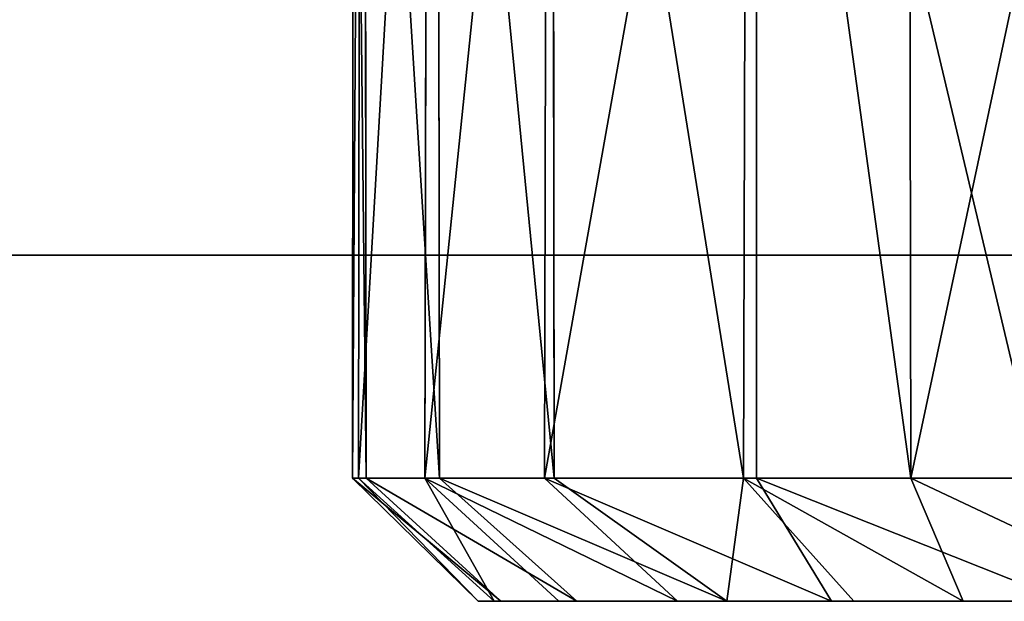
# Model space of a CAD drawing. Extents: x 0 to 35.8, y 0 to 27.5.
# Tile 202 of 256: x 29.468 to 30.082, y 0.707 to 1.07. Entities that reach past the tile are written whole.
import ezdxf

# ---------------------------------------------------------------- set-up
doc = ezdxf.new("R2010")
doc.units = 0
doc.header["$MEASUREMENT"] = 0
doc.layers.get('0').update_dxf_attribs({"color": 13, "linetype": 'CONTINUOUS'})
doc.layers.add('HDI8056C_KNOBS_-_4_1', color=252, linetype='CONTINUOUS')
doc.layers.add('RGM8058UC_-_BODY', color=252, linetype='CONTINUOUS')

# ---------------------------------------------------------------- blocks, each defined once
blk = doc.blocks.new('RGM8658UC_TRADECAD_V06_DXF')
at = {"layer": 'HDI8056C_KNOBS_-_4_1', "color": 0}
for p, q in [((29.6756, 0.7841, 2.9401), (29.6761, 1.5272, 2.9388)), ((29.6756, 0.7841, 2.9401), (29.6761, 1.5272, 2.9388)), ((29.6802, 1.5272, 2.7938), (29.6792, 0.7841, 2.7947)), ((29.6802, 1.5272, 2.7938), (29.6792, 0.7841, 2.7947)), ((29.6841, 0.7841, 3.0984), (29.6831, 1.5272, 3.0963)), ((29.6841, 0.7841, 3.0984), (29.6831, 1.5272, 3.0963)), ((29.7205, 0.7841, 2.6179), (29.7222, 1.5272, 2.6173)), ((29.7205, 0.7841, 2.6179), (29.7222, 1.5272, 2.6173)), ((29.7288, 1.5272, 3.2554), (29.7297, 0.7841, 3.2561)), ((29.7288, 1.5272, 3.2554), (29.7297, 0.7841, 3.2561)), ((29.7969, 1.5271, 2.4296), (29.7953, 0.7841, 2.4289)), ((29.7969, 1.5271, 2.4296), (29.7953, 0.7841, 2.4289)), ((29.8013, 0.7841, 3.418), (29.8004, 1.5272, 3.4186)), ((29.8013, 0.7841, 3.418), (29.8004, 1.5272, 3.4186)), ((29.9214, 1.5272, 3.5826), (29.9193, 0.7841, 3.5797)), ((29.9214, 1.5272, 3.5826), (29.9193, 0.7841, 3.5797)), ((29.9275, 1.5272, 2.2412), (29.9274, 0.7841, 2.2465)), ((29.9275, 1.5272, 2.2412), (29.9274, 0.7841, 2.2465)), ((30.0236, 0.7841, 3.6796), (30.0225, 1.5272, 3.6785)), ((30.0236, 0.7841, 3.6796), (30.0225, 1.5272, 3.6785)), ((29.6841, 0.7841, 3.0984), (29.6756, 0.7841, 2.9401)), ((29.6792, 0.7841, 2.7947), (29.6756, 0.7841, 2.9401)), ((29.6756, 0.7841, 2.9401), (29.7538, 0.7073, 2.9153)), ((29.6792, 0.7841, 2.7947), (29.6756, 0.7841, 2.9401)), ((29.6756, 0.7841, 2.9401), (29.7538, 0.7073, 2.9153)), ((29.6841, 0.7841, 3.0984), (29.6756, 0.7841, 2.9401)), ((29.6792, 0.7841, 2.7947), (29.7205, 0.7841, 2.6179)), ((29.7638, 0.7073, 2.7671), (29.6792, 0.7841, 2.7947)), ((29.6792, 0.7841, 2.7947), (29.7205, 0.7841, 2.6179)), ((29.7638, 0.7073, 2.7671), (29.6792, 0.7841, 2.7947)), ((29.7297, 0.7841, 3.2561), (29.6841, 0.7841, 3.0984)), ((29.7297, 0.7841, 3.2561), (29.6841, 0.7841, 3.0984)), ((29.768, 0.7073, 3.0658), (29.6841, 0.7841, 3.0984)), ((29.768, 0.7073, 3.0658), (29.6841, 0.7841, 3.0984)), ((29.7205, 0.7841, 2.6179), (29.7953, 0.7841, 2.4289)), ((29.7205, 0.7841, 2.6179), (29.8041, 0.7073, 2.6034)), ((29.7205, 0.7841, 2.6179), (29.7953, 0.7841, 2.4289)), ((29.7205, 0.7841, 2.6179), (29.8041, 0.7073, 2.6034)), ((29.8013, 0.7841, 3.418), (29.7297, 0.7841, 3.2561)), ((29.7297, 0.7841, 3.2561), (29.8154, 0.7073, 3.2384)), ((29.7297, 0.7841, 3.2561), (29.8154, 0.7073, 3.2384)), ((29.8013, 0.7841, 3.418), (29.7297, 0.7841, 3.2561)), ((29.7953, 0.7841, 2.4289), (29.9274, 0.7841, 2.2465)), ((29.8782, 0.7073, 2.4524), (29.7953, 0.7841, 2.4289)), ((29.7953, 0.7841, 2.4289), (29.9274, 0.7841, 2.2465)), ((29.8782, 0.7073, 2.4524), (29.7953, 0.7841, 2.4289)), ((29.9193, 0.7841, 3.5797), (29.8013, 0.7841, 3.418)), ((29.9193, 0.7841, 3.5797), (29.8013, 0.7841, 3.418)), ((29.909, 0.7073, 3.4186), (29.8013, 0.7841, 3.418)), ((29.909, 0.7073, 3.4186), (29.8013, 0.7841, 3.418)), ((30.0236, 0.7841, 3.6796), (29.9193, 0.7841, 3.5797)), ((30.0236, 0.7841, 3.6796), (29.9193, 0.7841, 3.5797)), ((29.9193, 0.7841, 3.5797), (29.9881, 0.7073, 3.5194)), ((29.9193, 0.7841, 3.5797), (29.9881, 0.7073, 3.5194)), ((29.9274, 0.7841, 2.2465), (30.1036, 0.7841, 2.0889)), ((29.9274, 0.7841, 2.2465), (30.1036, 0.7841, 2.0889)), ((29.9274, 0.7841, 2.2465), (29.9741, 0.7073, 2.3124)), ((29.9274, 0.7841, 2.2465), (29.9741, 0.7073, 2.3124)), ((30.1809, 0.7841, 3.7921), (30.0236, 0.7841, 3.6796)), ((30.0562, 0.7073, 3.5848), (30.0236, 0.7841, 3.6796)), ((30.0562, 0.7073, 3.5848), (30.0236, 0.7841, 3.6796)), ((30.1809, 0.7841, 3.7921), (30.0236, 0.7841, 3.6796)), ((29.9378, 0.7073, 2.8492), (29.7538, 0.7073, 2.9153)), ((29.7538, 0.7073, 2.9153), (29.768, 0.7073, 3.0658)), ((29.9378, 0.7073, 2.8492), (29.7538, 0.7073, 2.9153)), ((29.7638, 0.7073, 2.7671), (29.7538, 0.7073, 2.9153)), ((29.7638, 0.7073, 2.7671), (29.7538, 0.7073, 2.9153)), ((29.7538, 0.7073, 2.9153), (29.768, 0.7073, 3.0658)), ((29.9547, 0.7073, 2.6735), (29.7638, 0.7073, 2.7671)), ((29.7638, 0.7073, 2.7671), (29.8041, 0.7073, 2.6034)), ((29.9547, 0.7073, 2.6735), (29.7638, 0.7073, 2.7671)), ((29.7638, 0.7073, 2.7671), (29.8041, 0.7073, 2.6034)), ((29.768, 0.7073, 3.0658), (29.9382, 0.7073, 3.033)), ((29.768, 0.7073, 3.0658), (29.9382, 0.7073, 3.033)), ((29.768, 0.7073, 3.0658), (29.8154, 0.7073, 3.2384)), ((29.768, 0.7073, 3.0658), (29.8154, 0.7073, 3.2384)), ((29.8782, 0.7073, 2.4524), (29.8041, 0.7073, 2.6034)), ((29.8041, 0.7073, 2.6034), (29.9887, 0.7073, 2.4836)), ((29.8041, 0.7073, 2.6034), (29.9887, 0.7073, 2.4836)), ((29.8782, 0.7073, 2.4524), (29.8041, 0.7073, 2.6034)), ((29.9781, 0.7073, 3.2191), (29.8154, 0.7073, 3.2384)), ((29.8154, 0.7073, 3.2384), (29.909, 0.7073, 3.4186)), ((29.9781, 0.7073, 3.2191), (29.8154, 0.7073, 3.2384)), ((29.8154, 0.7073, 3.2384), (29.909, 0.7073, 3.4186)), ((29.9741, 0.7073, 2.3124), (29.8782, 0.7073, 2.4524)), ((29.9741, 0.7073, 2.3124), (29.8782, 0.7073, 2.4524)), ((30.0501, 0.7073, 3.4195), (29.909, 0.7073, 3.4186)), ((29.909, 0.7073, 3.4186), (29.9881, 0.7073, 3.5194)), ((30.0501, 0.7073, 3.4195), (29.909, 0.7073, 3.4186)), ((29.909, 0.7073, 3.4186), (29.9881, 0.7073, 3.5194)), ((30.1788, 0.7073, 2.7704), (29.9378, 0.7073, 2.8492)), ((29.9378, 0.7073, 2.8492), (29.9382, 0.7073, 3.033)), ((29.9378, 0.7073, 2.8492), (29.9382, 0.7073, 3.033)), ((30.1788, 0.7073, 2.7704), (29.9378, 0.7073, 2.8492)), ((29.9547, 0.7073, 2.6735), (29.9378, 0.7073, 2.8492)), ((29.9547, 0.7073, 2.6735), (29.9378, 0.7073, 2.8492)), ((29.9382, 0.7073, 3.033), (30.1922, 0.7073, 2.9881)), ((29.9781, 0.7073, 3.2191), (29.9382, 0.7073, 3.033)), ((29.9382, 0.7073, 3.033), (30.1922, 0.7073, 2.9881)), ((29.9781, 0.7073, 3.2191), (29.9382, 0.7073, 3.033)), ((30.1669, 0.7073, 2.5689), (29.9547, 0.7073, 2.6735)), ((29.9547, 0.7073, 2.6735), (29.9887, 0.7073, 2.4836)), ((30.1669, 0.7073, 2.5689), (29.9547, 0.7073, 2.6735)), ((29.9547, 0.7073, 2.6735), (29.9887, 0.7073, 2.4836)), ((30.1203, 0.7073, 2.1737), (29.9741, 0.7073, 2.3124)), ((29.9741, 0.7073, 2.3124), (29.9887, 0.7073, 2.4836)), ((29.9741, 0.7073, 2.3124), (29.9887, 0.7073, 2.4836)), ((30.1203, 0.7073, 2.1737), (29.9741, 0.7073, 2.3124)), ((30.192, 0.7073, 3.204), (29.9781, 0.7073, 3.2191)), ((29.9781, 0.7073, 3.2191), (30.0501, 0.7073, 3.4195)), ((29.9781, 0.7073, 3.2191), (30.0501, 0.7073, 3.4195)), ((30.192, 0.7073, 3.204), (29.9781, 0.7073, 3.2191)), ((29.9881, 0.7073, 3.5194), (30.0562, 0.7073, 3.5848)), ((29.9881, 0.7073, 3.5194), (30.0562, 0.7073, 3.5848)), ((29.9887, 0.7073, 2.4836), (30.1516, 0.7073, 2.3662)), ((29.9887, 0.7073, 2.4836), (30.1516, 0.7073, 2.3662)), ((30.0501, 0.7073, 3.4195), (30.1981, 0.7073, 3.4399)), ((30.0562, 0.7073, 3.5848), (30.0501, 0.7073, 3.4195)), ((30.0501, 0.7073, 3.4195), (30.1981, 0.7073, 3.4399)), ((30.0562, 0.7073, 3.5848), (30.0501, 0.7073, 3.4195)), ((30.0562, 0.7073, 3.5848), (30.1862, 0.7073, 3.6966)), ((30.0562, 0.7073, 3.5848), (30.1862, 0.7073, 3.6966))]:
    blk.add_line(p, q, dxfattribs=at)
at = {"layer": 'RGM8058UC_-_BODY', "color": 0}
for p, q in [((23.5753, 0.9231, 5.9479), (34.9324, 0.9231, 5.9479)), ((34.9324, 0.9231, 7.4867), (23.5753, 0.9231, 7.4867)), ((34.9324, 0.9231, 7.4867), (23.5753, 0.9231, 7.4867)), ((23.5753, 0.9231, 5.9479), (34.9324, 0.9231, 5.9479))]:
    blk.add_line(p, q, dxfattribs=at)
at = {"layer": 'HDI8056C_KNOBS_-_4_1', "color": 252}
mesh = blk.add_polyface(dxfattribs=at)
corners = [(29.6761, 1.5272, 2.9388), (29.6841, 0.7841, 3.0984), (29.6756, 0.7841, 2.9401), (29.6831, 1.5272, 3.0963)]
mesh.append_faces([[corners[k] for k in face] for face in [(0, 1, 2), (1, 0, 3)]], dxfattribs={"vtx0": -1, "color": 252})
mesh = blk.add_polyface(dxfattribs=at)
corners = [(29.6802, 1.5272, 2.7938), (29.6756, 0.7841, 2.9401), (29.6792, 0.7841, 2.7947), (29.6761, 1.5272, 2.9388)]
mesh.append_faces([[corners[k] for k in face] for face in [(0, 1, 2), (1, 0, 3)]], dxfattribs={"vtx0": -1, "color": 252})
mesh = blk.add_polyface(dxfattribs=at)
corners = [(29.7222, 1.5272, 2.6173), (29.6792, 0.7841, 2.7947), (29.7205, 0.7841, 2.6179), (29.6802, 1.5272, 2.7938)]
mesh.append_faces([[corners[k] for k in face] for face in [(0, 1, 2), (1, 0, 3)]], dxfattribs={"vtx0": -1, "color": 252})
mesh = blk.add_polyface(dxfattribs=at)
corners = [(29.6831, 1.5272, 3.0963), (29.7297, 0.7841, 3.2561), (29.6841, 0.7841, 3.0984), (29.7288, 1.5272, 3.2554)]
mesh.append_faces([[corners[k] for k in face] for face in [(0, 1, 2), (1, 0, 3)]], dxfattribs={"vtx0": -1, "color": 252})
mesh = blk.add_polyface(dxfattribs=at)
corners = [(29.7969, 1.5271, 2.4296), (29.7205, 0.7841, 2.6179), (29.7953, 0.7841, 2.4289), (29.7222, 1.5272, 2.6173)]
mesh.append_faces([[corners[k] for k in face] for face in [(0, 1, 2), (1, 0, 3)]], dxfattribs={"vtx0": -1, "color": 252})
mesh = blk.add_polyface(dxfattribs=at)
corners = [(29.7288, 1.5272, 3.2554), (29.8013, 0.7841, 3.418), (29.7297, 0.7841, 3.2561), (29.8004, 1.5272, 3.4186)]
mesh.append_faces([[corners[k] for k in face] for face in [(0, 1, 2), (1, 0, 3)]], dxfattribs={"vtx0": -1, "color": 252})
mesh = blk.add_polyface(dxfattribs=at)
corners = [(29.9275, 1.5272, 2.2412), (29.7953, 0.7841, 2.4289), (29.9274, 0.7841, 2.2465)]
mesh.append_faces([[corners[k] for k in face] for face in [(0, 1, 2)]], dxfattribs={"color": 252})
mesh = blk.add_polyface(dxfattribs=at)
corners = [(29.9275, 1.5272, 2.2412), (29.7969, 1.5271, 2.4296), (29.7953, 0.7841, 2.4289)]
mesh.append_faces([[corners[k] for k in face] for face in [(0, 1, 2)]], dxfattribs={"color": 252})
mesh = blk.add_polyface(dxfattribs=at)
corners = [(29.8004, 1.5272, 3.4186), (29.9193, 0.7841, 3.5797), (29.8013, 0.7841, 3.418), (29.9214, 1.5272, 3.5826)]
mesh.append_faces([[corners[k] for k in face] for face in [(0, 1, 2), (1, 0, 3)]], dxfattribs={"vtx0": -1, "color": 252})
mesh = blk.add_polyface(dxfattribs=at)
corners = [(29.9214, 1.5272, 3.5826), (30.0236, 0.7841, 3.6796), (29.9193, 0.7841, 3.5797), (30.0225, 1.5272, 3.6785)]
mesh.append_faces([[corners[k] for k in face] for face in [(0, 1, 2), (1, 0, 3)]], dxfattribs={"vtx0": -1, "color": 252})
mesh = blk.add_polyface(dxfattribs=at)
corners = [(30.1036, 0.7841, 2.0889), (29.9275, 1.5272, 2.2412), (29.9274, 0.7841, 2.2465), (30.1035, 1.5273, 2.0878)]
mesh.append_faces([[corners[k] for k in face] for face in [(0, 1, 2), (1, 0, 3)]], dxfattribs={"vtx0": -1, "color": 252})
mesh = blk.add_polyface(dxfattribs=at)
corners = [(30.1819, 1.5272, 3.7907), (30.0236, 0.7841, 3.6796), (30.0225, 1.5272, 3.6785), (30.1809, 0.7841, 3.7921)]
mesh.append_faces([[corners[k] for k in face] for face in [(0, 1, 2), (1, 0, 3)]], dxfattribs={"vtx0": -1, "color": 252})
mesh = blk.add_polyface(dxfattribs=at)
corners = [(29.6756, 0.7841, 2.9401), (29.7538, 0.7073, 2.9153), (29.6792, 0.7841, 2.7947)]
mesh.append_faces([[corners[k] for k in face] for face in [(0, 1, 2)]], dxfattribs={"color": 252})
mesh = blk.add_polyface(dxfattribs=at)
corners = [(29.768, 0.7073, 3.0658), (29.7538, 0.7073, 2.9153), (29.6756, 0.7841, 2.9401)]
mesh.append_faces([[corners[k] for k in face] for face in [(0, 1, 2)]], dxfattribs={"color": 252})
mesh = blk.add_polyface(dxfattribs=at)
corners = [(29.6841, 0.7841, 3.0984), (29.768, 0.7073, 3.0658), (29.6756, 0.7841, 2.9401)]
mesh.append_faces([[corners[k] for k in face] for face in [(0, 1, 2)]], dxfattribs={"color": 252})
mesh = blk.add_polyface(dxfattribs=at)
corners = [(29.7205, 0.7841, 2.6179), (29.7638, 0.7073, 2.7671), (29.8041, 0.7073, 2.6034), (29.6792, 0.7841, 2.7947)]
mesh.append_faces([[corners[k] for k in face] for face in [(0, 1, 2), (1, 0, 3)]], dxfattribs={"vtx0": -1, "color": 252})
mesh = blk.add_polyface(dxfattribs=at)
corners = [(29.7538, 0.7073, 2.9153), (29.7638, 0.7073, 2.7671), (29.6792, 0.7841, 2.7947)]
mesh.append_faces([[corners[k] for k in face] for face in [(0, 1, 2)]], dxfattribs={"color": 252})
mesh = blk.add_polyface(dxfattribs=at)
corners = [(29.6841, 0.7841, 3.0984), (29.8154, 0.7073, 3.2384), (29.768, 0.7073, 3.0658), (29.7297, 0.7841, 3.2561)]
mesh.append_faces([[corners[k] for k in face] for face in [(0, 1, 2), (1, 0, 3)]], dxfattribs={"vtx0": -1, "color": 252})
mesh = blk.add_polyface(dxfattribs=at)
corners = [(29.7205, 0.7841, 2.6179), (29.8782, 0.7073, 2.4524), (29.7953, 0.7841, 2.4289)]
mesh.append_faces([[corners[k] for k in face] for face in [(0, 1, 2)]], dxfattribs={"color": 252})
mesh = blk.add_polyface(dxfattribs=at)
corners = [(29.7205, 0.7841, 2.6179), (29.8041, 0.7073, 2.6034), (29.8782, 0.7073, 2.4524)]
mesh.append_faces([[corners[k] for k in face] for face in [(0, 1, 2)]], dxfattribs={"color": 252})
mesh = blk.add_polyface(dxfattribs=at)
corners = [(29.909, 0.7073, 3.4186), (29.8154, 0.7073, 3.2384), (29.7297, 0.7841, 3.2561)]
mesh.append_faces([[corners[k] for k in face] for face in [(0, 1, 2)]], dxfattribs={"color": 252})
mesh = blk.add_polyface(dxfattribs=at)
corners = [(29.909, 0.7073, 3.4186), (29.7297, 0.7841, 3.2561), (29.8013, 0.7841, 3.418)]
mesh.append_faces([[corners[k] for k in face] for face in [(0, 1, 2)]], dxfattribs={"color": 252})
mesh = blk.add_polyface(dxfattribs=at)
corners = [(29.7953, 0.7841, 2.4289), (29.9741, 0.7073, 2.3124), (29.9274, 0.7841, 2.2465)]
mesh.append_faces([[corners[k] for k in face] for face in [(0, 1, 2)]], dxfattribs={"color": 252})
mesh = blk.add_polyface(dxfattribs=at)
corners = [(29.8782, 0.7073, 2.4524), (29.9741, 0.7073, 2.3124), (29.7953, 0.7841, 2.4289)]
mesh.append_faces([[corners[k] for k in face] for face in [(0, 1, 2)]], dxfattribs={"color": 252})
mesh = blk.add_polyface(dxfattribs=at)
corners = [(29.9193, 0.7841, 3.5797), (29.909, 0.7073, 3.4186), (29.8013, 0.7841, 3.418)]
mesh.append_faces([[corners[k] for k in face] for face in [(0, 1, 2)]], dxfattribs={"color": 252})
mesh = blk.add_polyface(dxfattribs=at)
corners = [(29.9193, 0.7841, 3.5797), (29.9881, 0.7073, 3.5194), (29.909, 0.7073, 3.4186)]
mesh.append_faces([[corners[k] for k in face] for face in [(0, 1, 2)]], dxfattribs={"color": 252})
mesh = blk.add_polyface(dxfattribs=at)
corners = [(29.9193, 0.7841, 3.5797), (30.0562, 0.7073, 3.5848), (29.9881, 0.7073, 3.5194), (30.0236, 0.7841, 3.6796)]
mesh.append_faces([[corners[k] for k in face] for face in [(0, 1, 2), (1, 0, 3)]], dxfattribs={"vtx0": -1, "color": 252})
mesh = blk.add_polyface(dxfattribs=at)
corners = [(29.9274, 0.7841, 2.2465), (30.1203, 0.7073, 2.1737), (30.1036, 0.7841, 2.0889)]
mesh.append_faces([[corners[k] for k in face] for face in [(0, 1, 2)]], dxfattribs={"color": 252})
mesh = blk.add_polyface(dxfattribs=at)
corners = [(29.9741, 0.7073, 2.3124), (30.1203, 0.7073, 2.1737), (29.9274, 0.7841, 2.2465)]
mesh.append_faces([[corners[k] for k in face] for face in [(0, 1, 2)]], dxfattribs={"color": 252})
mesh = blk.add_polyface(dxfattribs=at)
corners = [(30.1862, 0.7073, 3.6966), (30.0562, 0.7073, 3.5848), (30.0236, 0.7841, 3.6796)]
mesh.append_faces([[corners[k] for k in face] for face in [(0, 1, 2)]], dxfattribs={"color": 252})
mesh = blk.add_polyface(dxfattribs=at)
corners = [(30.1809, 0.7841, 3.7921), (30.1862, 0.7073, 3.6966), (30.0236, 0.7841, 3.6796)]
mesh.append_faces([[corners[k] for k in face] for face in [(0, 1, 2)]], dxfattribs={"color": 252})
mesh = blk.add_polyface(dxfattribs=at)
corners = [(29.7538, 0.7073, 2.9153), (29.9382, 0.7073, 3.033), (29.9378, 0.7073, 2.8492), (29.768, 0.7073, 3.0658)]
mesh.append_faces([[corners[k] for k in face] for face in [(0, 1, 2), (1, 0, 3)]], dxfattribs={"vtx0": -1, "color": 252})
mesh = blk.add_polyface(dxfattribs=at)
corners = [(29.7638, 0.7073, 2.7671), (29.9378, 0.7073, 2.8492), (29.9547, 0.7073, 2.6735), (29.7538, 0.7073, 2.9153)]
mesh.append_faces([[corners[k] for k in face] for face in [(0, 1, 2), (1, 0, 3)]], dxfattribs={"vtx0": -1, "color": 252})
mesh = blk.add_polyface(dxfattribs=at)
corners = [(29.8041, 0.7073, 2.6034), (29.9547, 0.7073, 2.6735), (29.9887, 0.7073, 2.4836), (29.7638, 0.7073, 2.7671)]
mesh.append_faces([[corners[k] for k in face] for face in [(0, 1, 2), (1, 0, 3)]], dxfattribs={"vtx0": -1, "color": 252})
mesh = blk.add_polyface(dxfattribs=at)
corners = [(29.768, 0.7073, 3.0658), (29.9781, 0.7073, 3.2191), (29.9382, 0.7073, 3.033), (29.8154, 0.7073, 3.2384)]
mesh.append_faces([[corners[k] for k in face] for face in [(0, 1, 2), (1, 0, 3)]], dxfattribs={"vtx0": -1, "color": 252})
mesh = blk.add_polyface(dxfattribs=at)
corners = [(29.8782, 0.7073, 2.4524), (29.9887, 0.7073, 2.4836), (29.9741, 0.7073, 2.3124), (29.8041, 0.7073, 2.6034)]
mesh.append_faces([[corners[k] for k in face] for face in [(0, 1, 2), (1, 0, 3)]], dxfattribs={"vtx0": -1, "color": 252})
mesh = blk.add_polyface(dxfattribs=at)
corners = [(29.8154, 0.7073, 3.2384), (30.0501, 0.7073, 3.4195), (29.9781, 0.7073, 3.2191), (29.909, 0.7073, 3.4186)]
mesh.append_faces([[corners[k] for k in face] for face in [(0, 1, 2), (1, 0, 3)]], dxfattribs={"vtx0": -1, "color": 252})
mesh = blk.add_polyface(dxfattribs=at)
corners = [(29.9881, 0.7073, 3.5194), (30.0501, 0.7073, 3.4195), (29.909, 0.7073, 3.4186), (30.0562, 0.7073, 3.5848)]
mesh.append_faces([[corners[k] for k in face] for face in [(0, 1, 2), (1, 0, 3)]], dxfattribs={"vtx0": -1, "color": 252})
mesh = blk.add_polyface(dxfattribs=at)
corners = [(29.9378, 0.7073, 2.8492), (30.1922, 0.7073, 2.9881), (30.1788, 0.7073, 2.7704), (29.9382, 0.7073, 3.033)]
mesh.append_faces([[corners[k] for k in face] for face in [(0, 1, 2), (1, 0, 3)]], dxfattribs={"vtx0": -1, "color": 252})
mesh = blk.add_polyface(dxfattribs=at)
corners = [(29.9547, 0.7073, 2.6735), (30.1788, 0.7073, 2.7704), (30.1669, 0.7073, 2.5689), (29.9378, 0.7073, 2.8492)]
mesh.append_faces([[corners[k] for k in face] for face in [(0, 1, 2), (1, 0, 3)]], dxfattribs={"vtx0": -1, "color": 252})
mesh = blk.add_polyface(dxfattribs=at)
corners = [(29.9382, 0.7073, 3.033), (30.192, 0.7073, 3.204), (30.1922, 0.7073, 2.9881), (29.9781, 0.7073, 3.2191)]
mesh.append_faces([[corners[k] for k in face] for face in [(0, 1, 2), (1, 0, 3)]], dxfattribs={"vtx0": -1, "color": 252})
mesh = blk.add_polyface(dxfattribs=at)
corners = [(29.9887, 0.7073, 2.4836), (30.1669, 0.7073, 2.5689), (30.1516, 0.7073, 2.3662), (29.9547, 0.7073, 2.6735)]
mesh.append_faces([[corners[k] for k in face] for face in [(0, 1, 2), (1, 0, 3)]], dxfattribs={"vtx0": -1, "color": 252})
mesh = blk.add_polyface(dxfattribs=at)
corners = [(29.9741, 0.7073, 2.3124), (30.1516, 0.7073, 2.3662), (30.1203, 0.7073, 2.1737), (29.9887, 0.7073, 2.4836)]
mesh.append_faces([[corners[k] for k in face] for face in [(0, 1, 2), (1, 0, 3)]], dxfattribs={"vtx0": -1, "color": 252})
mesh = blk.add_polyface(dxfattribs=at)
corners = [(29.9781, 0.7073, 3.2191), (30.1981, 0.7073, 3.4399), (30.192, 0.7073, 3.204), (30.0501, 0.7073, 3.4195)]
mesh.append_faces([[corners[k] for k in face] for face in [(0, 1, 2), (1, 0, 3)]], dxfattribs={"vtx0": -1, "color": 252})
mesh = blk.add_polyface(dxfattribs=at)
corners = [(30.0562, 0.7073, 3.5848), (30.1981, 0.7073, 3.4399), (30.0501, 0.7073, 3.4195), (30.1862, 0.7073, 3.6966)]
mesh.append_faces([[corners[k] for k in face] for face in [(0, 1, 2), (1, 0, 3)]], dxfattribs={"vtx0": -1, "color": 252})
at = {"layer": 'RGM8058UC_-_BODY', "color": 252}
mesh = blk.add_polyface(dxfattribs=at)
corners = [(34.9324, 0.9231, 5.9479), (23.5753, 1.6858, 5.9479), (23.5753, 0.9231, 5.9479), (34.9324, 1.6858, 5.9479)]
mesh.append_faces([[corners[k] for k in face] for face in [(0, 1, 2), (1, 0, 3)]], dxfattribs={"vtx0": -1, "color": 252})
mesh = blk.add_polyface(dxfattribs=at)
corners = [(34.9324, 1.6858, 7.4867), (23.5753, 0.9231, 7.4867), (23.5753, 1.6858, 7.4867), (34.9324, 0.9231, 7.4867)]
mesh.append_faces([[corners[k] for k in face] for face in [(0, 1, 2), (1, 0, 3)]], dxfattribs={"vtx0": -1, "color": 252})
mesh = blk.add_polyface(dxfattribs=at)
corners = [(23.5753, 0.9231, 7.4867), (34.9324, 0.9231, 5.9479), (23.5753, 0.9231, 5.9479), (34.9324, 0.9231, 7.4867)]
mesh.append_faces([[corners[k] for k in face] for face in [(0, 1, 2), (1, 0, 3)]], dxfattribs={"vtx0": -1, "color": 252})

msp = doc.modelspace()

# ---------------------------------------------------------------- block references
at = {"color": 0}
msp.add_blockref('RGM8658UC_TRADECAD_V06_DXF', (0, 0), dxfattribs=at)

doc.saveas('drawing.dxf')
